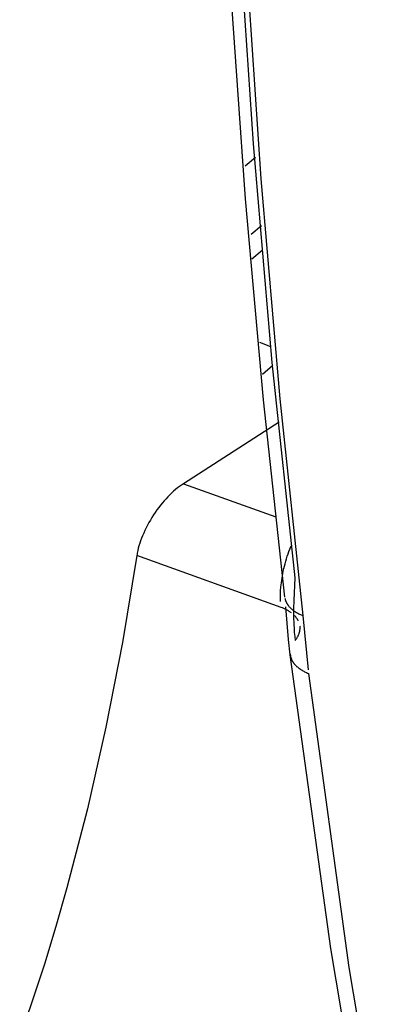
# Model space of a CAD drawing. Header units: millimetres. Extents: x -2637 to -1637, y 678 to 1678.
# Tile 28 of 256: x -2390.82 to -2387.54, y 1039.2 to 1047.75. Entities that reach past the tile are written whole.
import ezdxf

# ---------------------------------------------------------------- set-up
doc = ezdxf.new("R2010")
doc.units = ezdxf.units.MM
doc.layers.add('Make2D$B.SHOW mini', color=7, linetype='Continuous', true_color=0x000000)

msp = doc.modelspace()

# ---------------------------------------------------------------- linework, layer by layer
at = {"layer": 'Make2D$B.SHOW mini', "color": 18, "lineweight": -3, "true_color": 0x000000}
for points in [[(-2389.0064, 1058.6294), (-2389.063, 1056.5808), (-2389.0823, 1054.5512), (-2389.0645, 1052.5431), (-2389.0096, 1050.5586), (-2388.918, 1048.6), (-2388.79, 1046.6694), (-2388.626, 1044.7688), (-2388.4265, 1042.9003)], [(-2388.5143, 1042.7309), (-2388.6993, 1044.4465), (-2388.8546, 1046.1903), (-2388.9797, 1047.9614), (-2389.0743, 1049.7592), (-2389.1462, 1051.9188), (-2389.1744, 1054.102), (-2389.1587, 1056.3073), (-2389.0991, 1058.5328)], [(-2388.9433, 1050.2751), (-2388.8513, 1048.3066), (-2388.7227, 1046.365), (-2388.5578, 1044.4525), (-2388.357, 1042.5712)], [(-2388.8597, 1046.4772), (-2388.77, 1046.553)], [(-2388.7171, 1045.9561), (-2388.807, 1045.8803)], [(-2388.8018, 1045.6682), (-2388.7117, 1045.7435)], [(-2388.7325, 1044.9451), (-2388.6394, 1044.9083)], [(-2388.6186, 1044.7423), (-2388.709, 1044.6665)], [(-2388.5623, 1044.2515), (-2389.395, 1043.7165)], [(-2389.395, 1043.7165), (-2389.4121, 1043.7051), (-2389.4291, 1043.6929), (-2389.446, 1043.68), (-2389.4627, 1043.6663), (-2389.4792, 1043.6519), (-2389.4957, 1043.6367), (-2389.5122, 1043.6208), (-2389.5285, 1043.604), (-2389.5449, 1043.5865), (-2389.5611, 1043.5682), (-2389.5772, 1043.5492), (-2389.593, 1043.5296), (-2389.6086, 1043.5094), (-2389.6239, 1043.4887), (-2389.6388, 1043.4675), (-2389.6533, 1043.4458), (-2389.6673, 1043.4237), (-2389.6808, 1043.4014), (-2389.6938, 1043.3788), (-2389.7061, 1043.3561), (-2389.7179, 1043.3333), (-2389.7289, 1043.3106), (-2389.7393, 1043.2879), (-2389.749, 1043.2654), (-2389.758, 1043.2432), (-2389.7661, 1043.2212), (-2389.7736, 1043.1995), (-2389.7802, 1043.1779), (-2389.7861, 1043.1566), (-2389.7912, 1043.1355), (-2389.7956, 1043.1145), (-2389.7974, 1043.1041), (-2389.7991, 1043.0937)], [(-2389.395, 1043.7165), (-2388.5935, 1043.4285)], [(-2388.5509, 1042.6937), (-2388.5516, 1042.7221), (-2388.5514, 1042.7525), (-2388.5502, 1042.7851), (-2388.5477, 1042.82), (-2388.5439, 1042.8572), (-2388.5385, 1042.8964), (-2388.5315, 1042.9373), (-2388.5273, 1042.9583), (-2388.5227, 1042.9795), (-2388.5176, 1043.0008), (-2388.5121, 1043.0223), (-2388.5061, 1043.0438), (-2388.4997, 1043.0652), (-2388.4929, 1043.0865), (-2388.4857, 1043.1076), (-2388.4781, 1043.1283), (-2388.4702, 1043.1487), (-2388.4585, 1043.1765)], [(-2389.7991, 1043.0937), (-2389.9246, 1042.3374), (-2390.0675, 1041.6034), (-2390.2279, 1040.8927), (-2390.406, 1040.206), (-2390.5018, 1039.8719), (-2390.602, 1039.5441), (-2390.7068, 1039.2228), (-2390.8161, 1038.9079)], [(-2388.5472, 1042.6428), (-2389.7991, 1043.0937)], [(-2388.4265, 1042.9003), (-2388.4366, 1042.7011), (-2388.4382, 1042.6323), (-2388.4381, 1042.5629), (-2388.436, 1042.4932), (-2388.4341, 1042.4585), (-2388.4315, 1042.4239), (-2388.4283, 1042.3894), (-2388.4244, 1042.3548)], [(-2388.5127, 1042.7201), (-2388.5121, 1042.7172), (-2388.5114, 1042.7142), (-2388.5106, 1042.7113), (-2388.5098, 1042.7084), (-2388.5089, 1042.7055), (-2388.508, 1042.7027), (-2388.5069, 1042.6998), (-2388.5058, 1042.697), (-2388.5047, 1042.6941), (-2388.5034, 1042.6913), (-2388.5021, 1042.6885), (-2388.5008, 1042.6857), (-2388.4994, 1042.6829), (-2388.4979, 1042.6801), (-2388.4963, 1042.6774), (-2388.4947, 1042.6747), (-2388.493, 1042.672), (-2388.4913, 1042.6693), (-2388.4895, 1042.6666), (-2388.4876, 1042.6639), (-2388.4857, 1042.6613), (-2388.4837, 1042.6587), (-2388.4817, 1042.6561), (-2388.4796, 1042.6535), (-2388.4752, 1042.6484), (-2388.4706, 1042.6435), (-2388.4658, 1042.6386), (-2388.4608, 1042.6337), (-2388.4556, 1042.629), (-2388.4501, 1042.6244), (-2388.4445, 1042.6199), (-2388.4387, 1042.6155), (-2388.4327, 1042.6112), (-2388.4265, 1042.607), (-2388.4202, 1042.6029), (-2388.4137, 1042.5989), (-2388.4071, 1042.5951), (-2388.4003, 1042.5913), (-2388.3934, 1042.5877), (-2388.3863, 1042.5841), (-2388.3791, 1042.5807), (-2388.3719, 1042.5774), (-2388.3645, 1042.5742), (-2388.357, 1042.5712)], [(-2388.457, 1042.5946), (-2388.4618, 1042.5981), (-2388.4667, 1042.6015), (-2388.4717, 1042.6049), (-2388.4769, 1042.6082), (-2388.4821, 1042.6115), (-2388.4875, 1042.6147), (-2388.493, 1042.6178), (-2388.4987, 1042.6209), (-2388.5102, 1042.6268), (-2388.5222, 1042.6324), (-2388.5345, 1042.6378), (-2388.5472, 1042.6428)], [(-2388.4663, 1042.2292), (-2388.4811, 1042.3642), (-2388.5056, 1042.6467)], [(-2388.3969, 1042.5264), (-2388.3987, 1042.5299), (-2388.4006, 1042.5333), (-2388.4027, 1042.5368), (-2388.4048, 1042.5402), (-2388.407, 1042.5436), (-2388.4094, 1042.547), (-2388.4118, 1042.5503), (-2388.4144, 1042.5536), (-2388.417, 1042.5569), (-2388.4198, 1042.5602), (-2388.4226, 1042.5634), (-2388.4256, 1042.5667), (-2388.4286, 1042.5698), (-2388.4317, 1042.573), (-2388.435, 1042.5761), (-2388.4383, 1042.5792)], [(-2388.357, 1042.5712), (-2388.3127, 1042.1013)], [(-2388.4244, 1042.3548), (-2388.4215, 1042.3586), (-2388.4186, 1042.3624), (-2388.4159, 1042.3663), (-2388.4132, 1042.3701), (-2388.4106, 1042.374), (-2388.4082, 1042.3779), (-2388.4058, 1042.3818), (-2388.4036, 1042.3857), (-2388.4014, 1042.3896), (-2388.3994, 1042.3935), (-2388.3975, 1042.3975), (-2388.3957, 1042.4014), (-2388.3939, 1042.4054), (-2388.3923, 1042.4093), (-2388.3908, 1042.4133), (-2388.3895, 1042.4172), (-2388.3882, 1042.4212), (-2388.387, 1042.4251), (-2388.386, 1042.4291), (-2388.385, 1042.433), (-2388.3842, 1042.437), (-2388.3835, 1042.4409), (-2388.3829, 1042.4448), (-2388.3824, 1042.4488), (-2388.382, 1042.4527), (-2388.3818, 1042.4566), (-2388.3816, 1042.4605), (-2388.3816, 1042.4643), (-2388.3816, 1042.4682), (-2388.3818, 1042.472), (-2388.3821, 1042.4758), (-2388.3825, 1042.4797)], [(-2388.4672, 1042.2402), (-2388.467, 1042.237), (-2388.4668, 1042.2337), (-2388.4665, 1042.2304), (-2388.466, 1042.2272), (-2388.4655, 1042.2239), (-2388.465, 1042.2207), (-2388.4643, 1042.2174), (-2388.4636, 1042.2142), (-2388.4628, 1042.211), (-2388.4619, 1042.2078), (-2388.4609, 1042.2046), (-2388.4598, 1042.2014), (-2388.4587, 1042.1982), (-2388.4574, 1042.1951), (-2388.4561, 1042.1919), (-2388.4548, 1042.1888), (-2388.4533, 1042.1857), (-2388.4518, 1042.1826), (-2388.4501, 1042.1795), (-2388.4484, 1042.1765), (-2388.4467, 1042.1734), (-2388.4448, 1042.1704), (-2388.4429, 1042.1674), (-2388.4409, 1042.1645), (-2388.4388, 1042.1615), (-2388.4366, 1042.1586), (-2388.4344, 1042.1557), (-2388.4321, 1042.1528), (-2388.4297, 1042.15), (-2388.4273, 1042.1471), (-2388.4248, 1042.1443), (-2388.4222, 1042.1416), (-2388.4195, 1042.1388), (-2388.4168, 1042.1361), (-2388.4112, 1042.1307), (-2388.4053, 1042.1255), (-2388.3991, 1042.1204), (-2388.3927, 1042.1154), (-2388.3861, 1042.1105), (-2388.3792, 1042.1058), (-2388.3721, 1042.1012), (-2388.3648, 1042.0967), (-2388.3574, 1042.0924), (-2388.3497, 1042.0882), (-2388.3419, 1042.0841), (-2388.3338, 1042.0802), (-2388.3257, 1042.0764), (-2388.3174, 1042.0728), (-2388.3089, 1042.0693)], [(-2387.6941, 1037.1893), (-2388.1147, 1039.6804), (-2388.4666, 1042.2293)], [(-2388.3089, 1042.0693), (-2387.9569, 1039.5157), (-2387.5373, 1037.0281)]]:
    msp.add_lwpolyline(points, dxfattribs=at)

doc.saveas('drawing.dxf')
